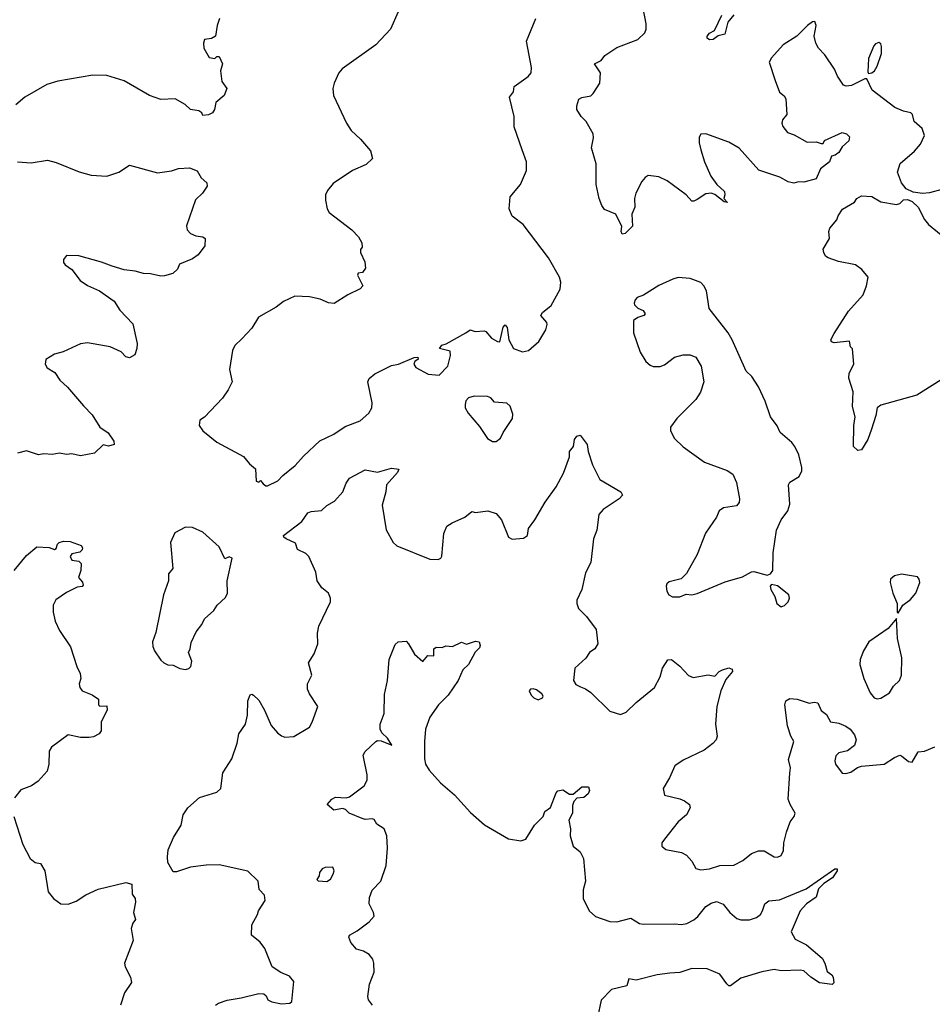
# Model space of a CAD drawing. Extents: x 2220520 to 2384350, y 721165 to 893491.
# Tile 116 of 256: x 2270557 to 2275781, y 806900 to 812539. Entities that reach past the tile are written whole.
import ezdxf

# ---------------------------------------------------------------- set-up
doc = ezdxf.new("R2010")
doc.units = 0

msp = doc.modelspace()

# ---------------------------------------------------------------- linework, layer by layer
at = {"layer": '0CON20XD'}
for points in [[(2272723, 812583), (2272680, 812485), (2272595.5, 812394.5), (2272402.9, 812257.1), (2272383.8, 812235), (2272356.2, 812175), (2272348.8, 812145), (2272353.8, 812105), (2272426.7, 811945), (2272454.2, 811904.2), (2272506.7, 811855), (2272565, 811787.5), (2272576.4, 811743.6), (2272540.7, 811709.3), (2272462.5, 811675), (2272350.5, 811599.5), (2272319.3, 811560.7), (2272307.5, 811535), (2272307.5, 811505), (2272317.5, 811455), (2272327.5, 811435), (2272457.5, 811335), (2272496.7, 811295), (2272515, 811260), (2272517.5, 811235), (2272508.3, 811221.7), (2272507.5, 811205), (2272531.7, 811151.7), (2272536.7, 811115), (2272518.3, 811091.7), (2272493.6, 811086.4), (2272490, 811075), (2272520, 811015), (2272505, 810997.5), (2272435, 810963.3), (2272356.1, 810913.9), (2272325, 810916.2), (2272277.3, 810937.3), (2272215, 810952), (2272132.5, 810955), (2272065.9, 810924.1), (2272025, 810892), (2271923.3, 810835), (2271885, 810771.2), (2271828.3, 810711.7), (2271787.7, 810672.3), (2271774, 810645), (2271757.1, 810535), (2271772, 810465), (2271750.6, 810419.4), (2271718.5, 810371.5), (2271615, 810262.5), (2271587.5, 810245), (2271583.3, 810215), (2271604.1, 810184.1), (2271685, 810118.8), (2271837.7, 810037.7), (2271872.5, 809995), (2271906.1, 809966.1), (2271910, 809895), (2271925, 809890), (2271935, 809900), (2271950.7, 809880.7), (2271965, 809870), (2271975, 809870)], [(2275835, 811566), (2275765, 811546.7), (2275725, 811543.3), (2275670.7, 811550.7), (2275630.7, 811570.7), (2275603.9, 811603.9), (2275581.2, 811665), (2275596.2, 811715), (2275678.8, 811785), (2275713.8, 811825), (2275736.7, 811875), (2275722.5, 811915), (2275677.5, 811955), (2275667.5, 811995), (2275657.5, 812005), (2275615, 812014), (2275566.7, 812035), (2275436.7, 812135), (2275405, 812200), (2275395, 812200), (2275318.3, 812161.7), (2275287.7, 812157.7), (2275273.1, 812163.1), (2275237.5, 812215), (2275221.2, 812255), (2275165, 812337.5), (2275130, 812375), (2275114.4, 812404.4), (2275104.2, 812445), (2275115.8, 812505.8), (2275108.3, 812528.3), (2275095, 812526.7), (2275066.7, 812505), (2275005, 812443.3), (2274927.5, 812395), (2274859.3, 812320.7), (2274847.5, 812295), (2274880.6, 812190.6), (2274905, 812123.8), (2274932.1, 812102.1), (2274941.4, 812085), (2274948, 811995), (2274924, 811965), (2274920, 811945), (2274925, 811927.5), (2274952.1, 811892.1), (2274989.5, 811879.5), (2275065, 811836.7), (2275115, 811840), (2275145, 811830), (2275155, 811830), (2275163, 811847), (2275265, 811892.5), (2275290, 811885), (2275307, 811867), (2275302.5, 811845), (2275265, 811810), (2275245, 811778.8), (2275225, 811762.5), (2275203.6, 811756.4), (2275192.5, 811725), (2275140, 811685), (2275115, 811626.7), (2275045, 811608.8), (2275015, 811610), (2274988, 811602), (2274955, 811609.2), (2274906.9, 811636.9), (2274787.5, 811677.5), (2274675, 811803.3), (2274615, 811836.7), (2274485, 811884), (2274456.4, 811883.6), (2274446.7, 811865), (2274446.4, 811833.6), (2274456.2, 811793.8), (2274476, 811725), (2274513, 811643), (2274546.7, 811595), (2274591.2, 811555), (2274593.9, 811536.1), (2274587.5, 811515), (2274608.3, 811491.7), (2274590, 811495), (2274535, 811538), (2274515, 811546), (2274485, 811541.2), (2274435, 811508.8), (2274415, 811498.8), (2274405, 811500), (2274372.5, 811535), (2274263.3, 811615), (2274215, 811639.2), (2274155, 811646), (2274136.2, 811635), (2274118.3, 811611.7), (2274083.3, 811545), (2274076.1, 811513.9), (2274078.6, 811465), (2274061.4, 811425), (2274063.9, 811356.1), (2274022.5, 811315), (2274005, 811310), (2273998.8, 811325), (2274003.3, 811355), (2273968.8, 811425), (2273905, 811451.2), (2273888.8, 811475), (2273873.8, 811515), (2273856, 811595), (2273857, 811713), (2273830, 811805), (2273842, 811862), (2273839.2, 811885), (2273800, 811955), (2273771.4, 811985), (2273746.7, 812025), (2273746, 812045), (2273757.1, 812082.9), (2273775, 812092.5), (2273825, 812102), (2273839.2, 812115), (2273876.9, 812175), (2273880.8, 812235), (2273847.5, 812285), (2273884.3, 812305.7), (2273907, 812333), (2273975, 812380), (2274094.1, 812425.9), (2274135, 812462.5), (2274143.3, 812485), (2274143.3, 812515), (2274126, 812605)], [(2274645, 812566.2), (2274610, 812525), (2274593.9, 812456.1), (2274555, 812446.7), (2274525.8, 812424.2), (2274505, 812423.8), (2274492.7, 812432.7), (2274492.5, 812445), (2274505, 812461.4), (2274533.1, 812476.9), (2274576.7, 812565)], [(2271701.2, 812545), (2271687.1, 812505), (2271676.7, 812445), (2271655, 812430), (2271614.1, 812425.9), (2271608.8, 812405), (2271611.2, 812375), (2271641.7, 812321.7), (2271673, 812317), (2271685, 812327.5), (2271698.3, 812328.3), (2271716.7, 812285), (2271706.7, 812245), (2271713.3, 812185), (2271742.5, 812145), (2271726.7, 812105), (2271680, 812065), (2271672.5, 812025), (2271660, 812005), (2271637, 811993), (2271605, 811990), (2271600, 812005), (2271582.5, 812017.5), (2271535, 812023.3), (2271503.6, 812053.6), (2271445.8, 812085.8), (2271365, 812080.8), (2271300, 812105), (2271155, 812188), (2271055, 812218), (2270975, 812220), (2270775, 812185.7), (2270711.7, 812168.3), (2270586.7, 812095), (2270535, 812050)], [(2271975, 809870), (2272035, 809897.5), (2272062.3, 809927.7), (2272133.3, 809985), (2272180.3, 810039.7), (2272275, 810126.2), (2272355.7, 810164.3), (2272420.5, 810209.5), (2272505, 810242), (2272555.7, 810284.3), (2272573.3, 810315), (2272573.6, 810343.6), (2272550, 810465), (2272557, 810483), (2272588.8, 810511.2), (2272685, 810558.8), (2272724.1, 810565.9), (2272815, 810603.3), (2272836.1, 810606.1), (2272836.7, 810595), (2272818.8, 810581.2), (2272812.5, 810565), (2272825, 810546.2), (2272895, 810508.8), (2272957, 810503), (2273007.5, 810555), (2273023.3, 810615), (2273020, 810640), (2272960, 810655), (2272973.8, 810675), (2272998, 810682), (2273110, 810745), (2273135, 810762.5), (2273163.3, 810753.3), (2273215, 810756.7), (2273225, 810752.5), (2273257.5, 810715), (2273292.5, 810695), (2273305, 810694), (2273325, 810777.5), (2273335, 810791.2), (2273347.8, 810775), (2273357.5, 810705), (2273384.2, 810655), (2273435, 810635.7), (2273470, 810645), (2273528, 810695), (2273567.7, 810762.3), (2273576.1, 810793.9), (2273573.3, 810805), (2273540, 810845), (2273548.8, 810861.2), (2273598.8, 810901.2), (2273650, 810995), (2273653.3, 811035), (2273646.2, 811065), (2273583.8, 811175), (2273439.2, 811365), (2273375, 811414), (2273357.8, 811455), (2273365, 811523.3), (2273422.5, 811595), (2273457.5, 811675), (2273457.5, 811725), (2273432.4, 811792.4), (2273386.7, 811925), (2273387.3, 811985), (2273360, 812095), (2273382.9, 812125), (2273386.2, 812155), (2273466.8, 812213.2), (2273483.8, 812235), (2273485.8, 812265), (2273457.8, 812415), (2273511.1, 812545)], [(2275415, 812230), (2275435, 812233.3), (2275450, 812245), (2275465, 812272.5), (2275490.6, 812345), (2275490, 812385), (2275485, 812400), (2275475, 812407.1), (2275455, 812400), (2275445, 812389.2), (2275415.9, 812315.9), (2275410.7, 812240.7), (2275415, 812230)], [(2270545, 811724), (2270621.7, 811718.3), (2270715, 811734.2), (2270765, 811720), (2270896.4, 811666.4), (2270965, 811647.8), (2271055, 811643.3), (2271123.3, 811665), (2271185, 811705.7), (2271345, 811662), (2271425, 811672.5), (2271465, 811685.7), (2271529.5, 811690.5), (2271572.8, 811672.8), (2271595, 811633.3), (2271627.5, 811605), (2271629.2, 811585), (2271604, 811545), (2271563.5, 811506.5), (2271511.7, 811358.3), (2271515.7, 811335), (2271534.7, 811314.7), (2271565, 811301.5), (2271605, 811294.3), (2271618.8, 811285), (2271615.6, 811244.4), (2271578.3, 811191.7), (2271545, 811169.4), (2271471.7, 811138.3), (2271460.7, 811109.3), (2271432.5, 811085), (2271385, 811072.5), (2271365, 811070), (2271305, 811084), (2271265, 811084.2), (2271217.7, 811097.7), (2271155, 811106), (2271086.4, 811126.4), (2271025, 811150.8), (2270895, 811186.7), (2270825, 811187.5), (2270807.5, 811165), (2270808.3, 811148.3), (2270817.5, 811135), (2270855, 811107.5), (2270903.3, 811045), (2270945, 811016.2), (2271013.3, 810985), (2271096.8, 810926.8), (2271130, 810875), (2271205, 810796.7), (2271230, 810685), (2271227.5, 810655), (2271215, 810620), (2271185, 810602.5), (2271165, 810607.5), (2271137.1, 810637.1), (2271075, 810666), (2270945, 810687.5), (2270905, 810682), (2270805, 810636.2), (2270755, 810623.3), (2270707, 810593), (2270703.3, 810565), (2270713.3, 810545), (2270758.3, 810518.3), (2270786, 810475), (2270830, 810435), (2270922.5, 810327.5), (2270971.4, 810275), (2271015.6, 810205.6), (2271063, 810173), (2271096.2, 810125), (2271097.5, 810105), (2271065, 810096), (2271035, 810103.3), (2270985, 810055.8), (2270905, 810041.2), (2270855, 810052), (2270825, 810049.2), (2270785, 810056), (2270741.7, 810048.3), (2270695, 810052.5), (2270665, 810047.5), (2270595, 810070), (2270545, 810057.1)], [(2275955, 810554), (2275691.2, 810388.8), (2275485, 810331.4), (2275464.4, 810315), (2275457.8, 810272.2), (2275432.8, 810192.8), (2275411.5, 810135), (2275375, 810076), (2275355, 810071.2), (2275330, 810095), (2275331.5, 810215), (2275338.1, 810265), (2275323.2, 810323.2), (2275327.3, 810407.3), (2275301.9, 810485), (2275305.6, 810515), (2275331.4, 810565), (2275323, 810653), (2275312.5, 810665), (2275306.7, 810696.7), (2275218.8, 810688.8), (2275204.1, 810694.1), (2275200, 810705), (2275217.9, 810742.1), (2275300.9, 810869.1), (2275385, 810962.5), (2275403.3, 811015), (2275412.5, 811065), (2275377.7, 811107.7), (2275340, 811135), (2275244.3, 811154.3), (2275185, 811174), (2275170, 811185), (2275158.8, 811205), (2275156.2, 811225), (2275192, 811285), (2275188.8, 811325), (2275193.8, 811345), (2275235, 811393.3), (2275242, 811415), (2275267, 811453), (2275335, 811493.3), (2275348.8, 811515), (2275375, 811530), (2275435, 811526.2), (2275485, 811496.2), (2275575, 811480.8), (2275594.2, 811485.8), (2275615, 811506.2), (2275639.3, 811509.3), (2275665, 811497.5), (2275700, 811465), (2275736.2, 811395), (2275758.8, 811365), (2275862.3, 811282.3)], [(2274335, 809234.2), (2274371.7, 809248.3), (2274405, 809244), (2274435, 809252), (2274595, 809320), (2274695, 809347.8), (2274745, 809376.9), (2274758.6, 809378.6), (2274835, 809357.5), (2274855, 809366), (2274868.6, 809385), (2274869.5, 809485), (2274888.6, 809615), (2274915.8, 809675), (2274954.2, 809725.8), (2274965.9, 809764.1), (2274956.7, 809875), (2274965, 809890), (2275018.3, 809921.7), (2275033.8, 809955), (2275034, 809975), (2275017, 810047), (2274993.8, 810095), (2274977, 810117), (2274909.2, 810175), (2274892.2, 810212.2), (2274855, 810263.3), (2274824.5, 810354.5), (2274785.7, 810435.7), (2274746.7, 810495), (2274715.9, 810525.9), (2274635.7, 810705.7), (2274612, 810745), (2274504.2, 810885), (2274488.8, 810985), (2274473.3, 811015), (2274455, 811033.3), (2274395, 811056.2), (2274325, 811061.2), (2274295, 811053.3), (2274215, 811016.2), (2274128.3, 810961.7), (2274091.7, 810948.3), (2274080, 810935), (2274073.3, 810915), (2274076.7, 810905), (2274095, 810886.7), (2274125, 810872.5), (2274137.5, 810855), (2274130, 810845), (2274095, 810833.8), (2274070, 810815), (2274070, 810745), (2274107.5, 810635), (2274140.7, 810580.7), (2274165, 810560), (2274183, 810553), (2274223, 810553), (2274248.3, 810561.7), (2274305, 810606.7), (2274355, 810620), (2274395, 810620), (2274426.7, 810605), (2274456.7, 810555), (2274473.3, 810465), (2274453.3, 810405), (2274427.3, 810362.7), (2274317.5, 810255), (2274282.5, 810205), (2274282.5, 810185), (2274305, 810140), (2274355, 810093.3), (2274477.5, 810005), (2274606.7, 809956.7), (2274638.1, 809935), (2274658.9, 809888.9), (2274677.3, 809795), (2274675, 809773.8), (2274660, 809755), (2274585, 809742.2), (2274560, 809725), (2274545, 809690), (2274481.7, 809598.3), (2274433.8, 809475), (2274373, 809367), (2274343.6, 809336.4), (2274275, 809320), (2274261.7, 809308.3), (2274256.7, 809295), (2274261.2, 809265), (2274273.3, 809245), (2274294.2, 809234.2), (2274335, 809234.2)], [(2273285, 810122.5), (2273308.8, 810141.2), (2273323.8, 810175), (2273376.7, 810255), (2273379.3, 810279.3), (2273363.3, 810325), (2273345, 810343.3), (2273275, 810348.8), (2273253.4, 810373.4), (2273235, 810381.4), (2273158.3, 810381.7), (2273126.4, 810373.6), (2273110, 810355), (2273106.7, 810335), (2273107.5, 810315), (2273123.3, 810285), (2273188.3, 810208.3), (2273235, 810140), (2273263, 810123), (2273285, 810122.5)], [(2271677.5, 806895), (2271695, 806906.2), (2271745, 806924), (2271825, 806936.7), (2271925, 806962.5), (2271955, 806960), (2271968.3, 806948.3), (2271977.5, 806925), (2272000, 806915), (2272055, 806903.2), (2272102.9, 806907.1), (2272114.3, 806915.7), (2272125, 807030), (2272100.5, 807060.5), (2272051.7, 807081.7), (2272002.5, 807115), (2271960.5, 807220.5), (2271933.3, 807255), (2271884, 807295), (2271886.2, 807355), (2271918.8, 807415), (2271924.1, 807435.9), (2271962.5, 807495), (2271957.5, 807525), (2271928.3, 807558.3), (2271922.5, 807605), (2271861.7, 807661.7), (2271698.8, 807698.8), (2271625, 807697.1), (2271534.3, 807685.7), (2271455, 807658.8), (2271435, 807658.8), (2271405, 807712.5), (2271402, 807745), (2271406.2, 807785), (2271436.7, 807855), (2271480, 807925), (2271492, 807985), (2271520, 808025), (2271586.7, 808085), (2271684.3, 808115.7), (2271708, 808135), (2271719.4, 808225), (2271771.4, 808305), (2271801.4, 808395), (2271811.8, 808448.2), (2271850, 808505), (2271860.8, 808555), (2271862.7, 808637.3), (2271875, 808672.5), (2271885, 808676.7), (2271895, 808671.2), (2271925, 808641.2), (2271957.5, 808585), (2271996.8, 808496.8), (2272032, 808455), (2272055, 808437.5), (2272075, 808430), (2272125.8, 808434.2), (2272215, 808486.7), (2272231.2, 808515), (2272262.5, 808605), (2272215, 808677.5), (2272204, 808705), (2272204.2, 808735.8), (2272228, 808785), (2272209.2, 808855), (2272242.7, 808907.3), (2272263.8, 808965), (2272260.8, 809025), (2272268.6, 809065), (2272335.4, 809204.6), (2272336.2, 809226.2), (2272323.7, 809253.7), (2272287.1, 809285), (2272259.2, 809325), (2272252, 809375), (2272212, 809465), (2272195, 809482), (2272146.7, 809505), (2272135, 809540), (2272081.2, 809565), (2272068, 809575), (2272067.5, 809585), (2272170.8, 809665), (2272205.7, 809714.3), (2272225, 809722.5), (2272285, 809728), (2272315, 809756.2), (2272357.9, 809782.1), (2272405.4, 809834.6), (2272425.5, 809884.5), (2272445, 809913.8), (2272535, 809960.8), (2272605, 809948.1), (2272685, 809970), (2272726.7, 809965), (2272718.8, 809945), (2272656, 809875), (2272652.9, 809835), (2272631.7, 809758.3), (2272655, 809616.7), (2272694.3, 809544.3), (2272715.8, 809525.8), (2272905, 809448.8), (2272953, 809447), (2272967.5, 809455), (2272973, 809467), (2272984.1, 809595.9), (2273002.3, 809637.7), (2273032.3, 809657.7), (2273105, 809688.8), (2273145, 809722.5), (2273166.2, 809716.2), (2273235.6, 809725.6), (2273285, 809710), (2273314.5, 809674.5), (2273355, 809574.2), (2273375, 809564.6), (2273439.7, 809570.3), (2273462.9, 809585), (2273468.6, 809625), (2273506.3, 809673.7), (2273564.6, 809775.4), (2273627, 809863), (2273669.1, 809940.9), (2273703.3, 810035), (2273703.3, 810065), (2273725.8, 810095), (2273732, 810135), (2273745.7, 810154.3), (2273765, 810159.2), (2273804.2, 810105), (2273810.6, 810065), (2273835, 809990), (2273876.7, 809905), (2273997.5, 809835), (2274007.5, 809815), (2273987.5, 809795), (2273896.6, 809733.4), (2273871.9, 809705), (2273860, 809615), (2273842, 809565), (2273825, 809430), (2273795, 809370), (2273773.8, 809275), (2273746.2, 809215), (2273746, 809195), (2273755.9, 809165.9), (2273800.3, 809120.3), (2273856.8, 809046.8), (2273865.7, 808965), (2273848.8, 808935), (2273817.5, 808915), (2273797, 808883), (2273734.3, 808825.7), (2273726.2, 808755), (2273740.5, 808730.5), (2273767.7, 808717.7), (2273795, 808707.5), (2273826.2, 808685), (2273935, 808578.8), (2273995, 808558.8), (2274027.9, 808572.1), (2274085, 808627.5), (2274190.8, 808715), (2274222.5, 808775), (2274236.2, 808825), (2274266.4, 808873.6), (2274287.5, 808875), (2274335.9, 808835.9), (2274385, 808783.3), (2274412.3, 808772.3), (2274497, 808787), (2274535, 808780), (2274560, 808805), (2274580, 808815), (2274615, 808827.5), (2274635, 808820), (2274636.7, 808805), (2274599.5, 808760.5), (2274569.2, 808695), (2274546.9, 808605), (2274540, 808505), (2274550, 808435), (2274543.3, 808415), (2274525, 808393.3), (2274475, 808356.2), (2274355, 808297.5), (2274306.2, 808265), (2274276.7, 808196.7), (2274240, 808135), (2274247, 808097), (2274335, 808077.5), (2274362.5, 808065), (2274390, 808045), (2274393.8, 808025), (2274373.8, 807985), (2274325, 807944.2), (2274246.7, 807845), (2274233.3, 807825), (2274232.5, 807805), (2274255, 807786.7), (2274345, 807768.8), (2274374.1, 807754.1), (2274405, 807720), (2274427.3, 807677.3), (2274455, 807669.2), (2274505, 807676.4), (2274565, 807694.5), (2274645, 807697.5), (2274696.8, 807723.2), (2274745, 807764.4), (2274785, 807778.9), (2274818.7, 807778.7), (2274875, 807744.4), (2274895, 807742.9), (2274915, 807752), (2274928.3, 807781.7), (2274930.9, 807825), (2274946.7, 807885), (2274967.1, 807945), (2274990, 807975), (2274996.2, 807995), (2274966.2, 808045), (2274956, 808075), (2274965.7, 808224.3), (2274969.4, 808255), (2274958, 808302), (2274988, 808405), (2274971.2, 808435), (2274951.1, 808495), (2274935.8, 808615), (2274942.1, 808637.9), (2274965, 808651.2), (2275007, 808647), (2275075, 808623.8), (2275105, 808630), (2275125, 808626.7), (2275145, 808582.5), (2275175, 808560), (2275198.3, 808518.3), (2275245, 808510), (2275285, 808492), (2275310, 808475), (2275335, 808444), (2275344.4, 808415), (2275335, 808381.2), (2275295, 808350.8), (2275245, 808340), (2275227.7, 808322.3), (2275222.5, 808295), (2275227.1, 808275), (2275265, 808222.9), (2275285, 808221.2), (2275315, 808230), (2275353, 808257), (2275375, 808264), (2275505, 808276), (2275565, 808314), (2275595, 808326), (2275605, 808323.8), (2275645, 808290), (2275665, 808287.5), (2275700, 808345), (2275735, 808348.8), (2275795.5, 808374.5)], [(2271505, 808817.5), (2271525, 808822.5), (2271536.7, 808835), (2271542.5, 808865), (2271522.5, 808915), (2271532.5, 808935), (2271538.3, 808971.7), (2271566.4, 809033.6), (2271600, 809075), (2271615, 809107.5), (2271667.5, 809155), (2271687.5, 809185), (2271735, 809230), (2271746.4, 809253.6), (2271744, 809325), (2271772.5, 809455), (2271755, 809462.5), (2271731.7, 809451.7), (2271699.3, 809519.3), (2271605, 809603.3), (2271545, 809630), (2271505, 809632.5), (2271445, 809600), (2271420, 809545), (2271433.3, 809395), (2271408.8, 809365), (2271409.2, 809325), (2271379.2, 809245), (2271335, 809030), (2271316.7, 808975), (2271318.3, 808948.3), (2271327.5, 808925), (2271365, 808870), (2271382.5, 808855), (2271405, 808843.3), (2271435, 808842.5), (2271473.6, 808823.6), (2271505, 808817.5)], [(2270525.5, 809384.5), (2270595, 809470.8), (2270655, 809519.2), (2270726.2, 809516.2), (2270755.9, 809504.1), (2270765, 809510), (2270772.5, 809535), (2270782.5, 809545), (2270807.7, 809552.3), (2270845, 809549.4), (2270908.1, 809528.1), (2270916.7, 809515), (2270915, 809502.5), (2270900, 809490), (2270855, 809478.8), (2270846.2, 809465), (2270855, 809443.8), (2270895, 809438), (2270908.8, 809425), (2270906.2, 809385), (2270892.5, 809345), (2270917, 809317), (2270920, 809300), (2270915, 809293.3), (2270885, 809288.8), (2270825, 809258.8), (2270764.3, 809215.7), (2270748.8, 809185), (2270748.8, 809145), (2270758.8, 809095), (2270785, 809040), (2270846.8, 808946.8), (2270882.9, 808835), (2270902.9, 808795), (2270907.5, 808765), (2270898, 808735), (2270900.8, 808715), (2270915, 808694.3), (2270971.9, 808671.9), (2271008.3, 808648.3), (2271007.5, 808615), (2271015, 808607.5), (2271055, 808610), (2271057.5, 808585), (2271022.2, 808517.8), (2271023.5, 808466.5), (2271011.9, 808448.1), (2270978.8, 808431.2), (2270955, 808427.5), (2270905, 808428.6), (2270835, 808442.5), (2270737.9, 808372.1), (2270725, 808350), (2270724.3, 808275), (2270714.2, 808235), (2270662.7, 808177.3), (2270625, 808152), (2270562.7, 808127.3), (2270526.7, 808083.3)], [(2275585, 809140), (2275612.5, 809185), (2275655, 809217.5), (2275685.6, 809255), (2275708.6, 809315), (2275705.6, 809335), (2275695, 809347.1), (2275605, 809364), (2275565, 809354), (2275541.2, 809335), (2275540, 809315), (2275554.3, 809255), (2275580, 809195), (2275580, 809145), (2275585, 809140)], [(2274915, 809176.7), (2274935, 809183.3), (2274956, 809205), (2274963.3, 809225), (2274960, 809245), (2274895, 809296.2), (2274860, 809305), (2274853.3, 809295), (2274856.2, 809275), (2274878.8, 809235), (2274891.2, 809195), (2274915, 809176.7)], [(2275465, 808650), (2275485, 808653.8), (2275535, 808683.8), (2275558.7, 808721.3), (2275592.9, 808755), (2275604.4, 808785), (2275605.4, 808885), (2275580.6, 808995), (2275575, 809110), (2275527.9, 809052.1), (2275416.9, 808975), (2275386.5, 808925), (2275366.7, 808875), (2275366.5, 808845), (2275388.2, 808765), (2275425, 808683.3), (2275447.5, 808655), (2275465, 808650)], [(2272575.4, 806895.4), (2272553.8, 806925), (2272548.8, 806945), (2272558.8, 807015), (2272586.2, 807085), (2272583.3, 807135), (2272577.7, 807157.7), (2272556.7, 807185), (2272525, 807204), (2272485, 807216.2), (2272453, 807253), (2272441.2, 807285), (2272443.8, 807295), (2272488.5, 807321.5), (2272557.4, 807372.6), (2272585.7, 807404.3), (2272582.5, 807425), (2272557.8, 807475), (2272558.3, 807511.7), (2272575, 807554), (2272624.3, 807605), (2272654.3, 807695), (2272662.9, 807795), (2272657.5, 807865), (2272642.5, 807905), (2272600.7, 807930.7), (2272585, 807957.5), (2272575, 807962.5), (2272535, 807958), (2272516.1, 807963.9), (2272442.5, 807995), (2272422.5, 808015), (2272405, 808021.2), (2272355, 808012), (2272317.5, 808045), (2272343.3, 808075), (2272365, 808086), (2272425, 808082), (2272445, 808088), (2272529.3, 808150.7), (2272545.6, 808184.4), (2272545.8, 808215), (2272523.4, 808326.6), (2272535, 808348), (2272594.3, 808405.7), (2272605, 808410.8), (2272625, 808408.1), (2272686.2, 808383.8), (2272661.4, 808425), (2272629.4, 808455), (2272620, 808475), (2272620.8, 808505), (2272642, 808565), (2272645.8, 808675), (2272662.5, 808755), (2272671.4, 808875), (2272705, 808960), (2272723.9, 808976.1), (2272768.8, 808978.8), (2272782.5, 808965), (2272816.7, 808905), (2272865, 808862.5), (2272893, 808897), (2272927.5, 808895), (2272927.5, 808935), (2272940, 808945), (2272975, 808943.3), (2272995, 808952.5), (2273035, 808948.8), (2273085, 808973.3), (2273115, 808962.5), (2273165, 808980), (2273186.2, 808976.2), (2273193.3, 808955), (2273188.3, 808941.7), (2273164.2, 808915.8), (2273126.2, 808845), (2273094, 808815), (2273066.6, 808753.4), (2273009.1, 808670.9), (2272954.5, 808615.5), (2272904, 808545), (2272880, 808475), (2272873.1, 808405), (2272874.3, 808305), (2272880, 808275), (2272900, 808240), (2272965, 808168.6), (2273045, 808100), (2273137.9, 807997.9), (2273217.7, 807927.7), (2273355, 807847.1), (2273425, 807835.8), (2273454.2, 807845.8), (2273503.3, 807925), (2273553.6, 807976.4), (2273562.5, 808005), (2273595, 808027.5), (2273628.3, 808111.7), (2273637.7, 808122.3), (2273665, 808128.8), (2273703, 808103), (2273725, 808102.5), (2273775, 808146), (2273812.5, 808145), (2273817.5, 808125), (2273810, 808105), (2273785, 808083.8), (2273745, 808080), (2273728.8, 808061.2), (2273721.2, 808038.8), (2273720.8, 807995), (2273699.1, 807955), (2273708.9, 807905), (2273708.1, 807865), (2273724, 807805), (2273765, 807773.8), (2273784, 807735), (2273795.8, 807605), (2273782, 807555), (2273781.2, 807505), (2273815.5, 807435.5), (2273852.5, 807402.5), (2273935, 807374.4), (2273975, 807372.2), (2274055, 807393.1), (2274105, 807363.3), (2274125, 807358.2), (2274305, 807361.5), (2274345, 807356.2), (2274375, 807363.3), (2274415, 807383.8), (2274438.1, 807401.9), (2274485, 807459.5), (2274515, 807479.4), (2274545, 807489.2), (2274583, 807473), (2274621.4, 807425), (2274661.7, 807391.7), (2274685, 807384.3), (2274735, 807384.2), (2274775, 807397.5), (2274796.2, 807415), (2274809.2, 807435), (2274821.2, 807475), (2274845, 807493.3), (2274905, 807498.8), (2275058.2, 807561.8), (2275222.5, 807675), (2275236.7, 807675), (2275236.2, 807665), (2275208.6, 807625), (2275159.1, 807590.9), (2275128.8, 807561.2), (2275115, 807514), (2275061.2, 807475), (2275024, 807435), (2274973.3, 807315), (2274995, 807273.8), (2275060.8, 807240.8), (2275149.4, 807165), (2275165.7, 807135), (2275178, 807088), (2275205, 807068.8), (2275213.8, 807055), (2275217, 807023), (2275207.5, 807012.5), (2275135, 807022.5), (2275085, 807055.7), (2275045, 807091.4), (2275025, 807095.7), (2274915, 807092.2), (2274875, 807099.5), (2274805, 807086.5), (2274685, 807050), (2274625, 807006.7), (2274615, 807006.7), (2274605, 807016.7), (2274565, 807072), (2274492.7, 807102.7), (2274405, 807105.6), (2274335, 807082.5), (2274277.4, 807077.4), (2274205, 807069.6), (2274085, 807038.5), (2274044.4, 807045.6), (2274031.2, 807005), (2273944.3, 806985.7), (2273885.8, 806924.2), (2273864.2, 806825)], [(2273525, 808643.3), (2273550, 808655), (2273552.5, 808665), (2273545, 808677.5), (2273515, 808700), (2273495, 808707.5), (2273480, 808705), (2273472.5, 808695), (2273485, 808670), (2273500, 808655), (2273525, 808643.3)], [(2270523.5, 807975), (2270574.2, 807815), (2270616.2, 807735), (2270645, 807712.5), (2270675, 807706.7), (2270701.2, 807665), (2270720, 807545), (2270750, 807505), (2270792.5, 807475), (2270835, 807474.2), (2270879.3, 807490.7), (2270935, 807527.1), (2271005, 807559.2), (2271165, 807596.7), (2271198.3, 807588.3), (2271200.7, 807530.7), (2271216.7, 807505), (2271218.8, 807485), (2271208, 807425), (2271218.8, 807385), (2271203.8, 807365), (2271193.8, 807335), (2271206, 807265), (2271156, 807135), (2271160, 807115), (2271190, 807055), (2271196.2, 807025)], [(2272315, 807603.3), (2272335, 807617.5), (2272351.2, 807645), (2272356.7, 807665), (2272350, 807685), (2272305, 807683.3), (2272287.5, 807675), (2272272.5, 807655), (2272270, 807635), (2272257.5, 807615), (2272265, 807607.5), (2272315, 807603.3)], [(2271196.2, 807025), (2271156.7, 806965), (2271133.3, 806895)]]:
    msp.add_lwpolyline(points, dxfattribs=at)

doc.saveas('drawing.dxf')
